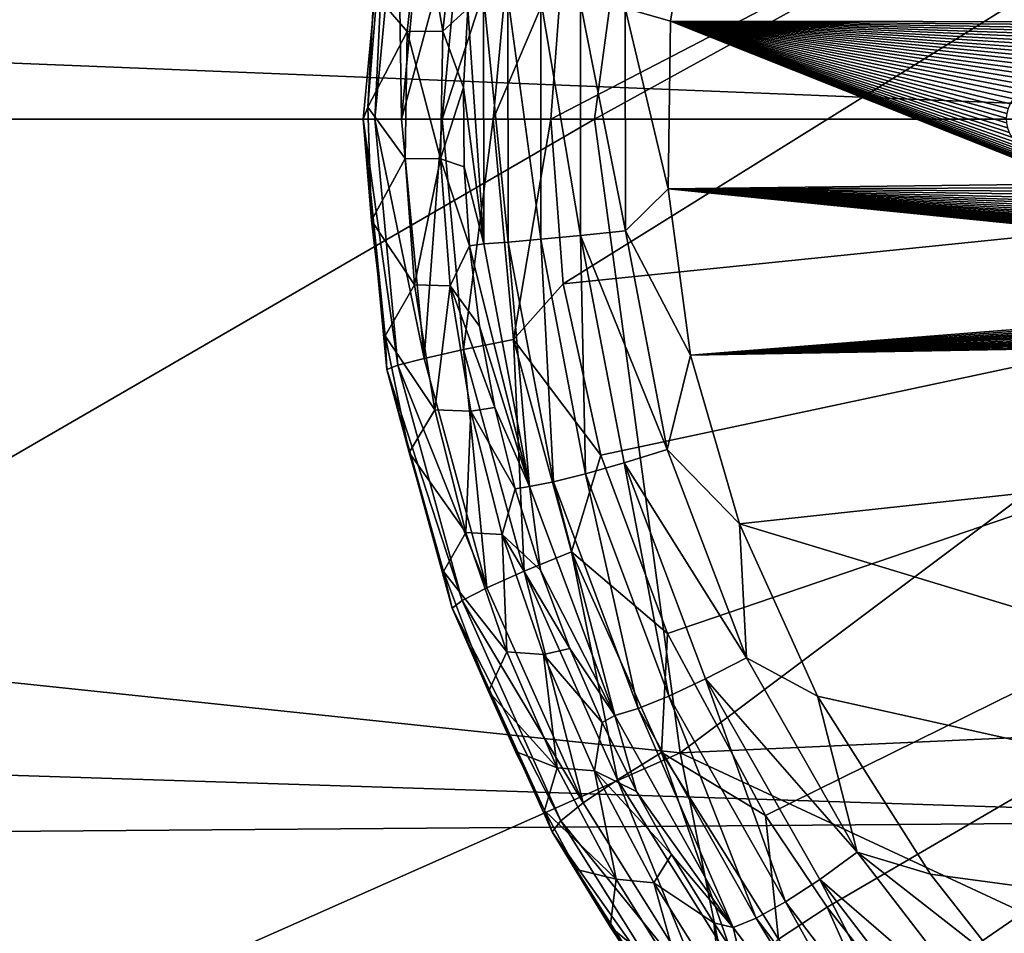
# Model space of a CAD drawing. Header units: metres. Extents: x -23 to 245, y -35 to 23.
# Tile 126 of 166: x 196.38 to 198.49, y -1.75 to 0.21. Entities that reach past the tile are written whole.
import ezdxf

# ---------------------------------------------------------------- set-up
doc = ezdxf.new("R2010")
doc.units = ezdxf.units.M
doc.layers.add('solid_509092_SW0002', color=7, linetype='CONTINUOUS')

msp = doc.modelspace()

# ---------------------------------------------------------------- linework, layer by layer
at = {"layer": 'solid_509092_SW0002'}
for points in [[(152.658768, 1.871954, 265.498077), (199.375519, 1.417285, 275.800781), (199.356552, 0, 275.739777)], [(152.658768, 1.871954, 265.498077), (199.356552, 0, 275.739777), (152.678085, 0, 265.401001)], [(201.080994, 1.849052, 272.979828), (197.521027, -0.000571, 272.271179), (197.546982, -0.353053, 272.276367)], [(201.080994, 1.849052, 272.979828), (197.546982, 0.352278, 272.276367), (197.521027, -0.000571, 272.271179)], [(201.080994, 1.849052, 272.979828), (197.546982, -0.353053, 272.276367), (201.006165, 0, 272.964935)], [(197.79805, 1.359189, 300.201172), (195.626602, 0.000035, 299.790253), (197.614395, 0, 300.185944)], [(195.656982, 1.125916, 299.781677), (195.626602, 0.000035, 299.790253), (197.79805, 1.359189, 300.201172)], [(197.79805, 1.359189, 300.201172), (197.614395, 0, 300.185944), (199.908997, 1.263521, 300.624268)], [(199.908997, 1.263521, 300.624268), (197.614395, 0, 300.185944), (199.609558, 0, 300.583069)], [(197.680145, 0.237757, 270.335907), (197.836548, 0.574299, 270.309479), (197.777527, 0.21004, 270.314606)], [(198.858963, 0.208371, 270.189972), (197.777527, 0.21004, 270.314606), (197.836548, 0.574299, 270.309479)], [(198.888657, 0.216088, 270.186584), (198.858963, 0.208371, 270.189972), (197.836548, 0.574299, 270.309479)], [(197.118805, -0.000085, 271.809143), (197.169235, 0.536869, 271.819183), (197.128555, 0.025754, 271.678864)], [(197.143478, -0.000042, 271.938293), (197.169235, 0.536869, 271.819183), (197.118805, -0.000085, 271.809143)], [(197.169235, 0.536869, 271.819183), (197.141464, 0.271543, 271.681458), (197.128555, 0.025754, 271.678864)], [(197.143478, -0.000042, 271.938293), (197.193054, 0.527912, 271.948151), (197.169235, 0.536869, 271.819183)], [(197.20105, -0.00002, 272.056427), (197.193054, 0.527912, 271.948151), (197.143478, -0.000042, 271.938293)], [(197.20105, -0.00002, 272.056427), (197.249237, 0.513457, 272.06604), (197.193054, 0.527912, 271.948151)], [(197.334137, 0.494449, 272.164368), (197.249237, 0.513457, 272.06604), (197.20105, -0.00002, 272.056427)], [(197.287766, -0.00005, 272.155151), (197.334137, 0.494449, 272.164368), (197.20105, -0.00002, 272.056427)], [(197.441208, 0.47232, 272.237305), (197.334137, 0.494449, 272.164368), (197.287766, -0.00005, 272.155151)], [(197.396973, -0.000093, 272.228485), (197.441208, 0.47232, 272.237305), (197.287766, -0.00005, 272.155151)], [(197.396973, -0.000093, 272.228485), (197.546982, 0.352278, 272.276367), (197.441208, 0.47232, 272.237305)], [(197.242828, 0.459027, 271.322418), (197.21312, 0.187563, 271.316498), (197.141464, 0.271543, 271.681458)], [(197.242828, 0.459027, 271.322418), (197.289368, 0.188624, 270.950562), (197.21312, 0.187563, 271.316498)], [(197.242828, 0.459027, 271.322418), (197.319427, 0.46151, 270.956543), (197.289368, 0.188624, 270.950562)], [(197.343002, 0.236789, 270.710297), (197.289368, 0.188624, 270.950562), (197.319427, 0.46151, 270.956543)], [(197.396973, -0.000093, 272.228485), (197.521027, -0.000571, 272.271179), (197.546982, 0.352278, 272.276367)], [(197.21312, 0.187563, 271.316498), (197.128555, 0.025754, 271.678864), (197.141464, 0.271543, 271.681458)], [(197.37738, -0.267332, 270.611115), (197.343002, 0.236789, 270.710297), (197.376862, 0.265273, 270.611145)], [(197.376862, 0.265273, 270.611145), (197.429047, 0.261884, 270.519409), (197.42952, -0.263709, 270.519379)], [(197.37738, -0.267332, 270.611115), (197.376862, 0.265273, 270.611145), (197.42952, -0.263709, 270.519379)], [(197.429047, 0.261884, 270.519409), (197.499176, 0.255974, 270.440735), (197.499649, -0.257735, 270.440704)], [(197.42952, -0.263709, 270.519379), (197.429047, 0.261884, 270.519409), (197.499649, -0.257735, 270.440704)], [(197.499176, 0.255974, 270.440735), (197.584213, 0.247784, 270.378784), (197.584702, -0.249604, 270.378754)], [(197.499649, -0.257735, 270.440704), (197.499176, 0.255974, 270.440735), (197.584702, -0.249604, 270.378754)], [(197.343002, 0.236789, 270.710297), (197.333817, 0.067367, 270.710663), (197.289368, 0.188624, 270.950562)], [(197.37738, -0.267332, 270.611115), (197.333817, 0.067367, 270.710663), (197.343002, 0.236789, 270.710297)], [(197.584213, 0.247784, 270.378784), (197.680145, 0.237757, 270.335907), (197.680634, -0.239691, 270.335876)], [(197.584702, -0.249604, 270.378754), (197.584213, 0.247784, 270.378784), (197.680634, -0.239691, 270.335876)], [(197.680145, 0.237757, 270.335907), (197.777527, 0.21004, 270.314606), (197.772339, -0.149807, 270.315063)], [(197.680634, -0.239691, 270.335876), (197.680145, 0.237757, 270.335907), (197.772339, -0.149807, 270.315063)], [(198.652802, -0.139255, 270.213593), (197.772339, -0.149807, 270.315063), (197.777527, 0.21004, 270.314606)], [(198.634476, -0.130975, 270.215698), (198.652802, -0.139255, 270.213593), (197.777527, 0.21004, 270.314606)], [(198.617172, -0.122591, 270.217682), (198.634476, -0.130975, 270.215698), (197.777527, 0.21004, 270.314606)], [(198.600861, -0.114073, 270.219543), (198.617172, -0.122591, 270.217682), (197.777527, 0.21004, 270.314606)], [(198.585571, -0.105419, 270.221283), (198.600861, -0.114073, 270.219543), (197.777527, 0.21004, 270.314606)], [(198.571289, -0.096597, 270.222931), (198.585571, -0.105419, 270.221283), (197.777527, 0.21004, 270.314606)], [(198.558044, -0.087592, 270.224426), (198.571289, -0.096597, 270.222931), (197.777527, 0.21004, 270.314606)], [(198.545868, -0.078383, 270.22583), (198.558044, -0.087592, 270.224426), (197.777527, 0.21004, 270.314606)], [(198.534821, -0.068941, 270.227081), (198.545868, -0.078383, 270.22583), (197.777527, 0.21004, 270.314606)], [(198.524979, -0.059263, 270.22821), (198.534821, -0.068941, 270.227081), (197.777527, 0.21004, 270.314606)], [(198.516418, -0.049277, 270.229187), (198.524979, -0.059263, 270.22821), (197.777527, 0.21004, 270.314606)], [(198.509247, -0.039065, 270.230011), (198.516418, -0.049277, 270.229187), (197.777527, 0.21004, 270.314606)], [(198.503738, -0.028848, 270.230652), (198.509247, -0.039065, 270.230011), (197.777527, 0.21004, 270.314606)], [(198.499863, -0.018599, 270.23111), (198.503738, -0.028848, 270.230652), (197.777527, 0.21004, 270.314606)], [(198.49765, -0.008419, 270.231354), (198.499863, -0.018599, 270.23111), (197.777527, 0.21004, 270.314606)], [(198.497101, 0.001701, 270.231415), (198.49765, -0.008419, 270.231354), (197.777527, 0.21004, 270.314606)], [(198.498245, 0.011972, 270.231293), (198.497101, 0.001701, 270.231415), (197.777527, 0.21004, 270.314606)], [(198.501099, 0.022404, 270.230957), (198.498245, 0.011972, 270.231293), (197.777527, 0.21004, 270.314606)], [(198.505707, 0.032886, 270.230438), (198.501099, 0.022404, 270.230957), (197.777527, 0.21004, 270.314606)], [(198.512146, 0.043456, 270.229706), (198.505707, 0.032886, 270.230438), (197.777527, 0.21004, 270.314606)], [(198.520065, 0.053808, 270.22879), (198.512146, 0.043456, 270.229706), (197.777527, 0.21004, 270.314606)], [(198.529449, 0.063842, 270.227722), (198.520065, 0.053808, 270.22879), (197.777527, 0.21004, 270.314606)], [(198.5401, 0.07362, 270.226501), (198.529449, 0.063842, 270.227722), (197.777527, 0.21004, 270.314606)], [(198.551956, 0.083129, 270.225128), (198.5401, 0.07362, 270.226501), (197.777527, 0.21004, 270.314606)], [(198.564941, 0.09241, 270.223633), (198.551956, 0.083129, 270.225128), (197.777527, 0.21004, 270.314606)], [(198.57901, 0.101483, 270.222046), (198.564941, 0.09241, 270.223633), (197.777527, 0.21004, 270.314606)], [(198.594147, 0.110368, 270.220306), (198.57901, 0.101483, 270.222046), (197.777527, 0.21004, 270.314606)], [(198.610291, 0.119096, 270.218445), (198.594147, 0.110368, 270.220306), (197.777527, 0.21004, 270.314606)], [(198.627487, 0.127674, 270.216492), (198.610291, 0.119096, 270.218445), (197.777527, 0.21004, 270.314606)], [(198.645721, 0.136133, 270.214386), (198.627487, 0.127674, 270.216492), (197.777527, 0.21004, 270.314606)], [(198.664978, 0.144474, 270.212189), (198.645721, 0.136133, 270.214386), (197.777527, 0.21004, 270.314606)], [(198.685287, 0.152722, 270.209869), (198.664978, 0.144474, 270.212189), (197.777527, 0.21004, 270.314606)], [(198.70668, 0.160876, 270.207428), (198.685287, 0.152722, 270.209869), (197.777527, 0.21004, 270.314606)], [(198.729156, 0.168956, 270.204834), (198.70668, 0.160876, 270.207428), (197.777527, 0.21004, 270.314606)], [(198.752747, 0.17696, 270.202148), (198.729156, 0.168956, 270.204834), (197.777527, 0.21004, 270.314606)], [(198.777512, 0.184901, 270.19931), (198.752747, 0.17696, 270.202148), (197.777527, 0.21004, 270.314606)], [(198.803421, 0.192779, 270.19635), (198.777512, 0.184901, 270.19931), (197.777527, 0.21004, 270.314606)], [(198.830582, 0.200603, 270.193237), (198.803421, 0.192779, 270.19635), (197.777527, 0.21004, 270.314606)], [(198.858963, 0.208371, 270.189972), (198.830582, 0.200603, 270.193237), (197.777527, 0.21004, 270.314606)], [(197.21312, 0.187563, 271.316498), (197.208435, -0.084643, 271.315582), (197.128555, 0.025754, 271.678864)], [(197.21312, 0.187563, 271.316498), (197.284622, -0.08502, 270.949615), (197.208435, -0.084643, 271.315582)], [(197.21312, 0.187563, 271.316498), (197.289368, 0.188624, 270.950562), (197.284622, -0.08502, 270.949615)], [(197.333817, 0.067367, 270.710663), (197.284622, -0.08502, 270.949615), (197.289368, 0.188624, 270.950562)], [(197.333817, 0.067367, 270.710663), (197.334961, -0.102523, 270.710602), (197.284622, -0.08502, 270.949615)], [(197.37738, -0.267332, 270.611115), (197.334961, -0.102523, 270.710602), (197.333817, 0.067367, 270.710663)], [(197.118805, -0.000085, 271.809143), (197.128555, 0.025754, 271.678864), (197.136765, -0.217544, 271.680481)], [(197.208435, -0.084643, 271.315582), (197.136765, -0.217544, 271.680481), (197.128555, 0.025754, 271.678864)], [(152.678085, 0, 265.401001), (199.377899, -1.5041, 275.807983), (152.658768, -1.871932, 265.498077)], [(152.678085, 0, 265.401001), (199.356552, 0, 275.739777), (199.377899, -1.5041, 275.807983)], [(197.614395, 0, 300.185944), (195.626602, 0.000035, 299.790253), (195.657928, -1.134228, 299.781647)], [(197.546982, -0.353053, 272.276367), (197.628113, -0.720924, 272.292511), (201.006165, 0, 272.964935)], [(197.628113, -0.720924, 272.292511), (197.770905, -1.103493, 272.320923), (201.006165, 0, 272.964935)], [(197.770905, -1.103493, 272.320923), (197.981171, -1.493634, 272.362793), (201.006165, 0, 272.964935)], [(197.981171, -1.493634, 272.362793), (198.113556, -1.689939, 272.38913), (201.006165, 0, 272.964935)], [(198.113556, -1.689939, 272.38913), (198.265808, -1.885767, 272.419434), (201.006165, 0, 272.964935)], [(198.265808, -1.885767, 272.419434), (198.438354, -2.080821, 272.453796), (201.006165, 0, 272.964935)], [(198.438354, -2.080821, 272.453796), (201.080978, -1.848937, 272.979828), (201.006165, 0, 272.964935)], [(197.798065, -1.359247, 300.201172), (197.614395, 0, 300.185944), (195.657928, -1.134228, 299.781647)], [(197.192917, -0.527931, 271.94812), (197.143478, -0.000042, 271.938293), (197.118805, -0.000085, 271.809143)], [(197.118805, -0.000085, 271.809143), (197.136765, -0.217544, 271.680481), (197.166, -0.464725, 271.68631)], [(197.169098, -0.536971, 271.819183), (197.118805, -0.000085, 271.809143), (197.166, -0.464725, 271.68631)], [(197.192917, -0.527931, 271.94812), (197.118805, -0.000085, 271.809143), (197.169098, -0.536971, 271.819183)], [(197.2491, -0.513435, 272.06601), (197.20105, -0.00002, 272.056427), (197.143478, -0.000042, 271.938293)], [(197.2491, -0.513435, 272.06601), (197.143478, -0.000042, 271.938293), (197.192917, -0.527931, 271.94812)], [(197.287766, -0.00005, 272.155151), (197.20105, -0.00002, 272.056427), (197.2491, -0.513435, 272.06601)], [(197.334, -0.494488, 272.164337), (197.287766, -0.00005, 272.155151), (197.2491, -0.513435, 272.06601)], [(197.396973, -0.000093, 272.228485), (197.287766, -0.00005, 272.155151), (197.334, -0.494488, 272.164337)], [(197.441101, -0.472445, 272.237274), (197.396973, -0.000093, 272.228485), (197.334, -0.494488, 272.164337)], [(197.441101, -0.472445, 272.237274), (197.521027, -0.000571, 272.271179), (197.396973, -0.000093, 272.228485)], [(197.441101, -0.472445, 272.237274), (197.546982, -0.353053, 272.276367), (197.521027, -0.000571, 272.271179)], [(199.609558, 0, 300.583069), (197.614395, 0, 300.185944), (197.798065, -1.359247, 300.201172)], [(199.908997, -1.263538, 300.624268), (199.609558, 0, 300.583069), (197.798065, -1.359247, 300.201172)], [(197.208435, -0.084643, 271.315582), (197.228622, -0.355603, 271.319611), (197.136765, -0.217544, 271.680481)], [(197.208435, -0.084643, 271.315582), (197.284622, -0.08502, 270.949615), (197.228622, -0.355603, 271.319611)], [(197.228622, -0.355603, 271.319611), (197.284622, -0.08502, 270.949615), (197.305023, -0.357401, 270.953674)], [(197.346329, -0.272197, 270.710052), (197.305023, -0.357401, 270.953674), (197.284622, -0.08502, 270.949615)], [(197.334961, -0.102523, 270.710602), (197.346329, -0.272197, 270.710052), (197.284622, -0.08502, 270.949615)], [(197.37738, -0.267332, 270.611115), (197.346329, -0.272197, 270.710052), (197.334961, -0.102523, 270.710602)], [(198.652802, -0.139255, 270.213593), (198.672134, -0.147429, 270.211365), (197.772339, -0.149807, 270.315063)], [(198.672134, -0.147429, 270.211365), (198.69252, -0.155523, 270.209045), (197.772339, -0.149807, 270.315063)], [(197.680634, -0.239691, 270.335876), (197.772339, -0.149807, 270.315063), (197.820557, -0.506453, 270.310883)], [(199.775757, -0.351126, 270.084839), (197.820557, -0.506453, 270.310883), (197.772339, -0.149807, 270.315063)], [(199.775757, -0.351126, 270.084839), (197.772339, -0.149807, 270.315063), (199.648102, -0.338607, 270.099518)], [(199.587982, -0.332162, 270.106415), (199.648102, -0.338607, 270.099518), (197.772339, -0.149807, 270.315063)], [(199.530258, -0.325602, 270.113037), (199.587982, -0.332162, 270.106415), (197.772339, -0.149807, 270.315063)], [(199.474762, -0.318939, 270.119385), (199.530258, -0.325602, 270.113037), (197.772339, -0.149807, 270.315063)], [(199.421509, -0.312176, 270.125488), (199.474762, -0.318939, 270.119385), (197.772339, -0.149807, 270.315063)], [(199.370316, -0.305325, 270.131378), (199.421509, -0.312176, 270.125488), (197.772339, -0.149807, 270.315063)], [(199.321213, -0.298388, 270.136993), (199.370316, -0.305325, 270.131378), (197.772339, -0.149807, 270.315063)], [(199.274017, -0.291375, 270.142426), (199.321213, -0.298388, 270.136993), (197.772339, -0.149807, 270.315063)], [(199.22876, -0.284288, 270.147614), (199.274017, -0.291375, 270.142426), (197.772339, -0.149807, 270.315063)], [(199.185287, -0.277135, 270.152588), (199.22876, -0.284288, 270.147614), (197.772339, -0.149807, 270.315063)], [(199.1436, -0.269919, 270.157379), (199.185287, -0.277135, 270.152588), (197.772339, -0.149807, 270.315063)], [(199.103592, -0.262645, 270.161957), (199.1436, -0.269919, 270.157379), (197.772339, -0.149807, 270.315063)], [(199.065231, -0.255316, 270.166351), (199.103592, -0.262645, 270.161957), (197.772339, -0.149807, 270.315063)], [(199.028442, -0.247935, 270.170563), (199.065231, -0.255316, 270.166351), (197.772339, -0.149807, 270.315063)], [(198.993179, -0.240504, 270.174591), (199.028442, -0.247935, 270.170563), (197.772339, -0.149807, 270.315063)], [(198.959381, -0.233025, 270.178467), (198.993179, -0.240504, 270.174591), (197.772339, -0.149807, 270.315063)], [(198.927002, -0.225501, 270.18219), (198.959381, -0.233025, 270.178467), (197.772339, -0.149807, 270.315063)], [(198.896011, -0.217929, 270.18573), (198.927002, -0.225501, 270.18219), (197.772339, -0.149807, 270.315063)], [(198.866333, -0.210312, 270.189148), (198.896011, -0.217929, 270.18573), (197.772339, -0.149807, 270.315063)], [(198.837952, -0.202648, 270.192383), (198.866333, -0.210312, 270.189148), (197.772339, -0.149807, 270.315063)], [(198.810791, -0.194934, 270.195496), (198.837952, -0.202648, 270.192383), (197.772339, -0.149807, 270.315063)], [(198.784866, -0.187171, 270.198456), (198.810791, -0.194934, 270.195496), (197.772339, -0.149807, 270.315063)], [(198.760101, -0.179351, 270.201294), (198.784866, -0.187171, 270.198456), (197.772339, -0.149807, 270.315063)], [(198.736481, -0.171475, 270.20401), (198.760101, -0.179351, 270.201294), (197.772339, -0.149807, 270.315063)], [(198.713959, -0.163532, 270.206573), (198.736481, -0.171475, 270.20401), (197.772339, -0.149807, 270.315063)], [(198.69252, -0.155523, 270.209045), (198.713959, -0.163532, 270.206573), (197.772339, -0.149807, 270.315063)], [(197.228622, -0.355603, 271.319611), (197.166, -0.464725, 271.68631), (197.136765, -0.217544, 271.680481)], [(197.595078, -0.760861, 270.433899), (197.499649, -0.257735, 270.440704), (197.584702, -0.249604, 270.378754)], [(197.584702, -0.249604, 270.378754), (197.680634, -0.239691, 270.335876), (197.770569, -0.70879, 270.328278)], [(197.67775, -0.737442, 270.371399), (197.584702, -0.249604, 270.378754), (197.770569, -0.70879, 270.328278)], [(197.595078, -0.760861, 270.433899), (197.584702, -0.249604, 270.378754), (197.67775, -0.737442, 270.371399)], [(197.770569, -0.70879, 270.328278), (197.680634, -0.239691, 270.335876), (197.820557, -0.506453, 270.310883)], [(197.346329, -0.272197, 270.710052), (197.368149, -0.444253, 270.709015), (197.305023, -0.357401, 270.953674)], [(197.475082, -0.787977, 270.606018), (197.346329, -0.272197, 270.710052), (197.37738, -0.267332, 270.611115)], [(197.475082, -0.787977, 270.606018), (197.368149, -0.444253, 270.709015), (197.346329, -0.272197, 270.710052)], [(197.475082, -0.787977, 270.606018), (197.37738, -0.267332, 270.611115), (197.42952, -0.263709, 270.519379)], [(197.526489, -0.777905, 270.513367), (197.42952, -0.263709, 270.519379), (197.499649, -0.257735, 270.440704)], [(197.475082, -0.787977, 270.606018), (197.42952, -0.263709, 270.519379), (197.526489, -0.777905, 270.513367)], [(197.526489, -0.777905, 270.513367), (197.499649, -0.257735, 270.440704), (197.595078, -0.760861, 270.433899)], [(197.228622, -0.355603, 271.319611), (197.272522, -0.623499, 271.328339), (197.166, -0.464725, 271.68631)], [(197.228622, -0.355603, 271.319611), (197.305023, -0.357401, 270.953674), (197.272522, -0.623499, 271.328339)], [(197.272522, -0.623499, 271.328339), (197.305023, -0.357401, 270.953674), (197.349426, -0.626671, 270.962524)], [(197.400787, -0.618558, 270.70755), (197.349426, -0.626671, 270.962524), (197.305023, -0.357401, 270.953674)], [(197.368149, -0.444253, 270.709015), (197.400787, -0.618558, 270.70755), (197.305023, -0.357401, 270.953674)], [(197.441101, -0.472445, 272.237274), (197.628113, -0.720924, 272.292511), (197.546982, -0.353053, 272.276367)], [(199.775757, -0.351126, 270.084839), (199.843491, -0.357183, 270.077087), (197.820557, -0.506453, 270.310883)], [(199.843491, -0.357183, 270.077087), (199.914001, -0.36309, 270.06897), (197.820557, -0.506453, 270.310883)], [(199.914001, -0.36309, 270.06897), (199.98735, -0.368841, 270.060547), (197.820557, -0.506453, 270.310883)], [(199.98735, -0.368841, 270.060547), (200.063675, -0.374424, 270.051788), (197.820557, -0.506453, 270.310883)], [(200.063675, -0.374424, 270.051788), (200.143112, -0.379827, 270.042664), (197.820557, -0.506453, 270.310883)], [(200.143112, -0.379827, 270.042664), (200.225739, -0.385045, 270.033173), (197.820557, -0.506453, 270.310883)], [(200.225739, -0.385045, 270.033173), (200.235886, -0.385657, 270.032013), (197.820557, -0.506453, 270.310883)], [(200.235886, -0.385657, 270.032013), (200.356033, -0.392491, 270.018219), (197.820557, -0.506453, 270.310883)], [(200.356033, -0.392491, 270.018219), (200.494354, -0.399448, 270.002319), (197.820557, -0.506453, 270.310883)], [(200.494354, -0.399448, 270.002319), (200.641159, -0.40588, 269.985443), (197.820557, -0.506453, 270.310883)], [(200.641159, -0.40588, 269.985443), (200.796997, -0.411743, 269.967499), (197.820557, -0.506453, 270.310883)], [(200.796997, -0.411743, 269.967499), (200.96254, -0.416984, 269.948486), (197.820557, -0.506453, 270.310883)], [(200.96254, -0.416984, 269.948486), (201.138336, -0.421554, 269.928253), (197.820557, -0.506453, 270.310883)], [(201.138336, -0.421554, 269.928253), (201.523453, -0.428438, 269.883942), (197.820557, -0.506453, 270.310883)], [(201.523453, -0.428438, 269.883942), (201.958771, -0.431671, 269.833801), (197.820557, -0.506453, 270.310883)], [(201.958771, -0.431671, 269.833801), (197.925079, -0.868298, 270.301788), (197.820557, -0.506453, 270.310883)], [(201.958771, -0.431671, 269.833801), (202.054443, -2.119679, 269.852844), (197.925079, -0.868298, 270.301788)], [(197.475082, -0.787977, 270.606018), (197.400787, -0.618558, 270.70755), (197.368149, -0.444253, 270.709015)], [(197.169098, -0.536971, 271.819183), (197.166, -0.464725, 271.68631), (197.216827, -0.715392, 271.696442)], [(197.272522, -0.623499, 271.328339), (197.216827, -0.715392, 271.696442), (197.166, -0.464725, 271.68631)], [(197.441101, -0.472445, 272.237274), (197.334, -0.494488, 272.164337), (197.463699, -0.969514, 272.190155)], [(197.565445, -0.928086, 272.262024), (197.628113, -0.720924, 272.292511), (197.441101, -0.472445, 272.237274)], [(197.565445, -0.928086, 272.262024), (197.441101, -0.472445, 272.237274), (197.463699, -0.969514, 272.190155)], [(197.334, -0.494488, 272.164337), (197.2491, -0.513435, 272.06601), (197.383392, -1.005117, 272.092743)], [(197.463699, -0.969514, 272.190155), (197.334, -0.494488, 272.164337), (197.383392, -1.005117, 272.092743)], [(197.770569, -0.70879, 270.328278), (197.820557, -0.506453, 270.310883), (197.925079, -0.868298, 270.301788)], [(197.383392, -1.005117, 272.092743), (197.2491, -0.513435, 272.06601), (197.192917, -0.527931, 271.94812)], [(197.330734, -1.032315, 271.975555), (197.192917, -0.527931, 271.94812), (197.169098, -0.536971, 271.819183)], [(197.169098, -0.536971, 271.819183), (197.216827, -0.715392, 271.696442), (197.290482, -0.970421, 271.711121)], [(197.309128, -1.04925, 271.847046), (197.169098, -0.536971, 271.819183), (197.290482, -0.970421, 271.711121)], [(197.330734, -1.032315, 271.975555), (197.169098, -0.536971, 271.819183), (197.309128, -1.04925, 271.847046)], [(197.383392, -1.005117, 272.092743), (197.192917, -0.527931, 271.94812), (197.330734, -1.032315, 271.975555)], [(197.272522, -0.623499, 271.328339), (197.338989, -0.886516, 271.341553), (197.216827, -0.715392, 271.696442)], [(197.272522, -0.623499, 271.328339), (197.349426, -0.626671, 270.962524), (197.338989, -0.886516, 271.341553)], [(197.338989, -0.886516, 271.341553), (197.349426, -0.626671, 270.962524), (197.416641, -0.890987, 270.975891)], [(197.400787, -0.618558, 270.70755), (197.444061, -0.792693, 270.705627), (197.349426, -0.626671, 270.962524)], [(197.444061, -0.792693, 270.705627), (197.416641, -0.890987, 270.975891), (197.349426, -0.626671, 270.962524)], [(197.475082, -0.787977, 270.606018), (197.444061, -0.792693, 270.705627), (197.400787, -0.618558, 270.70755)], [(197.338989, -0.886516, 271.341553), (197.290482, -0.970421, 271.711121), (197.216827, -0.715392, 271.696442)], [(197.67775, -0.737442, 270.371399), (197.770569, -0.70879, 270.328278), (197.940109, -1.155568, 270.313904)], [(197.940109, -1.155568, 270.313904), (197.770569, -0.70879, 270.328278), (197.925079, -0.868298, 270.301788)], [(197.565445, -0.928086, 272.262024), (197.770905, -1.103493, 272.320923), (197.628113, -0.720924, 272.292511)], [(197.77417, -1.237357, 270.420959), (197.595078, -0.760861, 270.433899), (197.67775, -0.737442, 270.371399)], [(197.852768, -1.200626, 270.357513), (197.67775, -0.737442, 270.371399), (197.940109, -1.155568, 270.313904)], [(197.77417, -1.237357, 270.420959), (197.67775, -0.737442, 270.371399), (197.852768, -1.200626, 270.357513)], [(197.657867, -1.27939, 270.595978), (197.475082, -0.787977, 270.606018), (197.526489, -0.777905, 270.513367)], [(197.708176, -1.263933, 270.50177), (197.526489, -0.777905, 270.513367), (197.595078, -0.760861, 270.433899)], [(197.657867, -1.27939, 270.595978), (197.526489, -0.777905, 270.513367), (197.708176, -1.263933, 270.50177)], [(197.708176, -1.263933, 270.50177), (197.595078, -0.760861, 270.433899), (197.77417, -1.237357, 270.420959)], [(197.444061, -0.792693, 270.705627), (197.498398, -0.967277, 270.703125), (197.416641, -0.890987, 270.975891)], [(197.475082, -0.787977, 270.606018), (197.498398, -0.967277, 270.703125), (197.444061, -0.792693, 270.705627)], [(197.657867, -1.27939, 270.595978), (197.498398, -0.967277, 270.703125), (197.475082, -0.787977, 270.606018)], [(197.940109, -1.155568, 270.313904), (197.925079, -0.868298, 270.301788), (198.092346, -1.237551, 270.287201)], [(202.054443, -2.119679, 269.852844), (198.092346, -1.237551, 270.287201), (197.925079, -0.868298, 270.301788)], [(197.338989, -0.886516, 271.341553), (197.426849, -1.142862, 271.35907), (197.290482, -0.970421, 271.711121)], [(197.338989, -0.886516, 271.341553), (197.416641, -0.890987, 270.975891), (197.426849, -1.142862, 271.35907)], [(197.561249, -1.135048, 270.700378), (197.505478, -1.148532, 270.993591), (197.416641, -0.890987, 270.975891)], [(197.426849, -1.142862, 271.35907), (197.416641, -0.890987, 270.975891), (197.505478, -1.148532, 270.993591)], [(197.498398, -0.967277, 270.703125), (197.561249, -1.135048, 270.700378), (197.416641, -0.890987, 270.975891)], [(197.565445, -0.928086, 272.262024), (197.463699, -0.969514, 272.190155), (197.663925, -1.416761, 272.230042)], [(197.75827, -1.35875, 272.300415), (197.770905, -1.103493, 272.320923), (197.565445, -0.928086, 272.262024)], [(197.75827, -1.35875, 272.300415), (197.565445, -0.928086, 272.262024), (197.663925, -1.416761, 272.230042)], [(197.309128, -1.04925, 271.847046), (197.290482, -0.970421, 271.711121), (197.387558, -1.227809, 271.730438)], [(197.426849, -1.142862, 271.35907), (197.387558, -1.227809, 271.730438), (197.290482, -0.970421, 271.711121)], [(197.463699, -0.969514, 272.190155), (197.383392, -1.005117, 272.092743), (197.589981, -1.466614, 272.133881)], [(197.663925, -1.416761, 272.230042), (197.463699, -0.969514, 272.190155), (197.589981, -1.466614, 272.133881)], [(197.657867, -1.27939, 270.595978), (197.561249, -1.135048, 270.700378), (197.498398, -0.967277, 270.703125)], [(197.589981, -1.466614, 272.133881), (197.383392, -1.005117, 272.092743), (197.330734, -1.032315, 271.975555)], [(197.542175, -1.504678, 272.017639), (197.330734, -1.032315, 271.975555), (197.309128, -1.04925, 271.847046)], [(197.589981, -1.466614, 272.133881), (197.330734, -1.032315, 271.975555), (197.542175, -1.504678, 272.017639)], [(197.309128, -1.04925, 271.847046), (197.444778, -1.356162, 271.741852), (197.507294, -1.483072, 271.754272)], [(197.52359, -1.528366, 271.88974), (197.309128, -1.04925, 271.847046), (197.507294, -1.483072, 271.754272)], [(197.309128, -1.04925, 271.847046), (197.387558, -1.227809, 271.730438), (197.444778, -1.356162, 271.741852)], [(197.542175, -1.504678, 272.017639), (197.309128, -1.04925, 271.847046), (197.52359, -1.528366, 271.88974)], [(197.75827, -1.35875, 272.300415), (197.981171, -1.493634, 272.362793), (197.770905, -1.103493, 272.320923)], [(197.798065, -1.359247, 300.201172), (195.657928, -1.134228, 299.781647), (195.750809, -2.267044, 299.755768)], [(197.561249, -1.135048, 270.700378), (197.630768, -1.293982, 270.697021), (197.505478, -1.148532, 270.993591)], [(197.657867, -1.27939, 270.595978), (197.630768, -1.293982, 270.697021), (197.561249, -1.135048, 270.700378)], [(197.426849, -1.142862, 271.35907), (197.534683, -1.391128, 271.380524), (197.387558, -1.227809, 271.730438)], [(197.426849, -1.142862, 271.35907), (197.505478, -1.148532, 270.993591), (197.534683, -1.391128, 271.380524)], [(197.630768, -1.293982, 270.697021), (197.614471, -1.397881, 271.015289), (197.505478, -1.148532, 270.993591)], [(197.534683, -1.391128, 271.380524), (197.505478, -1.148532, 270.993591), (197.614471, -1.397881, 271.015289)], [(197.852768, -1.200626, 270.357513), (197.940109, -1.155568, 270.313904), (198.177628, -1.571913, 270.293671)], [(198.177628, -1.571913, 270.293671), (197.940109, -1.155568, 270.313904), (198.092346, -1.237551, 270.287201)], [(198.023849, -1.678984, 270.402527), (197.77417, -1.237357, 270.420959), (197.852768, -1.200626, 270.357513)], [(198.09729, -1.630954, 270.33786), (197.852768, -1.200626, 270.357513), (198.177628, -1.571913, 270.293671)], [(198.023849, -1.678984, 270.402527), (197.852768, -1.200626, 270.357513), (198.09729, -1.630954, 270.33786)], [(197.534683, -1.391128, 271.380524), (197.444778, -1.356162, 271.741852), (197.387558, -1.227809, 271.730438)], [(197.960999, -1.713564, 270.485046), (197.708176, -1.263933, 270.50177), (197.77417, -1.237357, 270.420959)], [(197.960999, -1.713564, 270.485046), (197.77417, -1.237357, 270.420959), (198.023849, -1.678984, 270.402527)], [(198.177628, -1.571913, 270.293671), (198.092346, -1.237551, 270.287201), (198.334564, -1.619187, 270.26593)], [(202.054443, -2.119679, 269.852844), (198.334564, -1.619187, 270.26593), (198.092346, -1.237551, 270.287201)], [(197.91185, -1.733397, 270.581238), (197.657867, -1.27939, 270.595978), (197.708176, -1.263933, 270.50177)], [(197.91185, -1.733397, 270.581238), (197.708176, -1.263933, 270.50177), (197.960999, -1.713564, 270.485046)], [(200.28569, -2.517537, 300.644562), (199.908997, -1.263538, 300.624268), (197.798065, -1.359247, 300.201172)], [(197.657867, -1.27939, 270.595978), (197.704544, -1.442185, 270.693481), (197.630768, -1.293982, 270.697021)], [(197.91185, -1.733397, 270.581238), (197.704544, -1.442185, 270.693481), (197.657867, -1.27939, 270.595978)], [(197.630768, -1.293982, 270.697021), (197.704544, -1.442185, 270.693481), (197.614471, -1.397881, 271.015289)], [(198.069565, -2.709765, 300.191864), (197.798065, -1.359247, 300.201172), (195.750809, -2.267044, 299.755768)], [(197.534683, -1.391128, 271.380524), (197.507294, -1.483072, 271.754272), (197.444778, -1.356162, 271.741852)], [(197.75827, -1.35875, 272.300415), (197.663925, -1.416761, 272.230042), (197.92305, -1.830734, 272.281616)], [(198.008865, -1.758904, 272.350311), (197.981171, -1.493634, 272.362793), (197.75827, -1.35875, 272.300415)], [(198.008865, -1.758904, 272.350311), (197.75827, -1.35875, 272.300415), (197.92305, -1.830734, 272.281616)], [(200.28569, -2.517537, 300.644562), (197.798065, -1.359247, 300.201172), (198.069565, -2.709765, 300.191864)], [(197.534683, -1.391128, 271.380524), (197.660782, -1.630225, 271.405609), (197.507294, -1.483072, 271.754272)], [(197.534683, -1.391128, 271.380524), (197.614471, -1.397881, 271.015289), (197.660782, -1.630225, 271.405609)], [(197.779449, -1.576964, 270.689758), (197.741928, -1.637932, 271.040649), (197.614471, -1.397881, 271.015289)], [(197.660782, -1.630225, 271.405609), (197.614471, -1.397881, 271.015289), (197.741928, -1.637932, 271.040649)], [(197.704544, -1.442185, 270.693481), (197.779449, -1.576964, 270.689758), (197.614471, -1.397881, 271.015289)], [(197.663925, -1.416761, 272.230042), (197.589981, -1.466614, 272.133881), (197.85643, -1.89246, 272.18692)], [(197.92305, -1.830734, 272.281616), (197.663925, -1.416761, 272.230042), (197.85643, -1.89246, 272.18692)], [(197.91185, -1.733397, 270.581238), (197.779449, -1.576964, 270.689758), (197.704544, -1.442185, 270.693481)], [(197.85643, -1.89246, 272.18692), (197.589981, -1.466614, 272.133881), (197.542175, -1.504678, 272.017639)], [(197.52359, -1.528366, 271.88974), (197.507294, -1.483072, 271.754272), (197.575684, -1.609583, 271.767914)], [(197.660782, -1.630225, 271.405609), (197.575684, -1.609583, 271.767914), (197.507294, -1.483072, 271.754272)], [(198.008865, -1.758904, 272.350311), (198.113556, -1.689939, 272.38913), (197.981171, -1.493634, 272.362793)], [(152.658768, -1.871932, 265.498077), (199.377899, -1.5041, 275.807983), (199.437485, -2.921065, 276.007141)], [(197.814224, -1.939577, 272.071808), (197.542175, -1.504678, 272.017639), (197.52359, -1.528366, 271.88974)], [(197.85643, -1.89246, 272.18692), (197.542175, -1.504678, 272.017639), (197.814224, -1.939577, 272.071808)], [(197.52359, -1.528366, 271.88974), (197.647934, -1.732177, 271.782288), (197.797379, -1.95816, 271.812012)], [(197.799118, -1.96889, 271.94458), (197.52359, -1.528366, 271.88974), (197.797379, -1.95816, 271.812012)], [(197.52359, -1.528366, 271.88974), (197.575684, -1.609583, 271.767914), (197.647934, -1.732177, 271.782288)], [(197.814224, -1.939577, 272.071808), (197.52359, -1.528366, 271.88974), (197.799118, -1.96889, 271.94458)], [(197.779449, -1.576964, 270.689758), (197.869995, -1.723958, 270.685059), (197.741928, -1.637932, 271.040649)], [(197.91185, -1.733397, 270.581238), (197.869995, -1.723958, 270.685059), (197.779449, -1.576964, 270.689758)], [(198.09729, -1.630954, 270.33786), (198.177628, -1.571913, 270.293671), (198.470779, -1.953279, 270.268494)], [(198.177628, -1.571913, 270.293671), (198.334564, -1.619187, 270.26593), (198.488831, -1.815906, 270.252319)], [(198.470779, -1.953279, 270.268494), (198.177628, -1.571913, 270.293671), (198.488831, -1.815906, 270.252319)], [(197.660782, -1.630225, 271.405609), (197.647934, -1.732177, 271.782288), (197.575684, -1.609583, 271.767914)], [(202.054443, -2.119679, 269.852844), (198.488831, -1.815906, 270.252319), (198.334564, -1.619187, 270.26593)], [(197.660782, -1.630225, 271.405609), (197.803543, -1.85938, 271.434052), (197.647934, -1.732177, 271.782288)], [(197.660782, -1.630225, 271.405609), (197.741928, -1.637932, 271.040649), (197.803543, -1.85938, 271.434052)], [(197.869995, -1.723958, 270.685059), (197.886139, -1.867911, 271.069366), (197.741928, -1.637932, 271.040649)], [(197.803543, -1.85938, 271.434052), (197.741928, -1.637932, 271.040649), (197.886139, -1.867911, 271.069366)], [(198.330368, -2.081167, 270.379303), (198.023849, -1.678984, 270.402527), (198.09729, -1.630954, 270.33786)], [(198.398239, -2.023838, 270.313293), (198.09729, -1.630954, 270.33786), (198.470779, -1.953279, 270.268494)], [(198.330368, -2.081167, 270.379303), (198.09729, -1.630954, 270.33786), (198.398239, -2.023838, 270.313293)], [(198.270767, -2.122297, 270.463715), (197.960999, -1.713564, 270.485046), (198.023849, -1.678984, 270.402527)], [(198.270767, -2.122297, 270.463715), (198.023849, -1.678984, 270.402527), (198.330368, -2.081167, 270.379303)], [(198.307404, -2.124964, 272.409729), (198.113556, -1.689939, 272.38913), (198.008865, -1.758904, 272.350311)], [(198.307404, -2.124964, 272.409729), (198.265808, -1.885767, 272.419434), (198.113556, -1.689939, 272.38913)], [(197.869995, -1.723958, 270.685059), (198.015594, -1.943651, 270.713989), (197.886139, -1.867911, 271.069366)], [(197.931137, -1.8154, 270.681854), (198.015594, -1.943651, 270.713989), (197.869995, -1.723958, 270.685059)], [(197.91185, -1.733397, 270.581238), (197.931137, -1.8154, 270.681854), (197.869995, -1.723958, 270.685059)], [(198.22258, -2.145629, 270.562103), (197.91185, -1.733397, 270.581238), (197.960999, -1.713564, 270.485046)], [(198.22258, -2.145629, 270.562103), (197.960999, -1.713564, 270.485046), (198.270767, -2.122297, 270.463715)], [(197.803543, -1.85938, 271.434052), (197.797379, -1.95816, 271.812012), (197.647934, -1.732177, 271.782288)], [(198.22258, -2.145629, 270.562103), (197.931137, -1.8154, 270.681854), (197.91185, -1.733397, 270.581238)]]:
    msp.add_3dface(points, dxfattribs=at)

doc.saveas('drawing.dxf')
